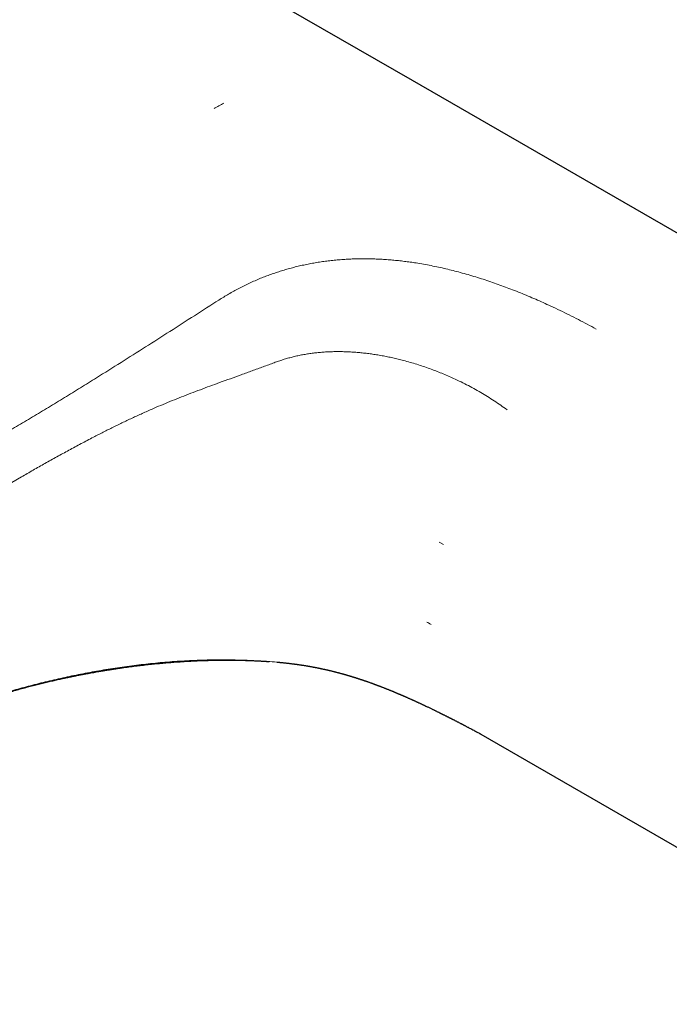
# Model space of a CAD drawing. Header units: millimetres. Extents: x 8 to 945, y 12 to 444.
# Tile 29 of 40: x 787 to 842, y 71 to 153. Entities that reach past the tile are written whole.
import ezdxf

# ---------------------------------------------------------------- set-up
doc = ezdxf.new("R2010")
doc.units = ezdxf.units.MM

msp = doc.modelspace()

# ---------------------------------------------------------------- linework, layer by layer
at = {"color": 7, "linetype": 'Continuous', "lineweight": 30}
for p, q in [((820.274, 147.882), (789.205, 165.818)), ((851.342, 129.947), (820.274, 147.882)), ((825.987, 93.247), (865.12, 70.656))]:
    msp.add_line(p, q, dxfattribs=at)
at = {"color": 252, "linetype": 'Continuous', "lineweight": 0}
for p, q in [((754.911, 95.873), (787.603, 114.746)), ((822.514, 109.299), (822.868, 109.095))]:
    msp.add_line(p, q, dxfattribs=at)
msp.add_arc((812.729, 129.912), 18.045, 117.08028, 120.01872, dxfattribs=at)
for points, knots in [([(835.633, 127.103), (835.387, 127.236), (834.895, 127.502), (834.145, 127.894), (833.386, 128.279), (832.615, 128.656), (831.889, 129), (831.211, 129.31), (830.581, 129.589), (829.944, 129.862), (829.299, 130.129), (828.666, 130.38), (828.045, 130.617), (827.436, 130.839), (826.82, 131.055), (826.197, 131.262), (825.565, 131.462), (824.926, 131.652), (824.297, 131.829), (823.678, 131.99), (823.072, 132.138), (822.458, 132.277), (821.838, 132.405), (821.212, 132.522), (820.629, 132.619), (820.092, 132.699), (819.602, 132.764), (819.108, 132.821), (818.612, 132.869), (818.116, 132.909), (817.621, 132.94), (817.127, 132.962), (816.632, 132.975), (816.133, 132.978), (815.63, 132.972), (815.125, 132.956), (814.62, 132.929), (814.117, 132.892), (813.618, 132.845), (813.126, 132.788), (812.639, 132.721), (812.156, 132.644), (811.674, 132.556), (811.194, 132.458), (810.716, 132.349), (810.245, 132.231), (809.78, 132.103), (809.324, 131.966), (808.878, 131.822), (808.442, 131.67), (808.012, 131.511), (807.572, 131.336), (807.12, 131.145), (806.66, 130.938), (806.209, 130.722), (805.769, 130.497), (805.337, 130.266), (804.916, 130.027), (804.503, 129.782), (804.236, 129.613), (804.102, 129.529)], [0, 0, 0, 0, 0.027995, 0.055999, 0.084004, 0.112007, 0.140008, 0.162007, 0.184004, 0.206001, 0.227997, 0.249994, 0.269993, 0.289993, 0.309994, 0.329997, 0.350001, 0.370005, 0.390009, 0.408346, 0.426681, 0.445014, 0.463346, 0.481675, 0.500003, 0.513999, 0.527995, 0.541994, 0.555994, 0.569995, 0.583748, 0.597501, 0.611255, 0.625008, 0.63901, 0.65301, 0.66701, 0.681008, 0.695006, 0.708754, 0.722502, 0.736252, 0.750002, 0.764002, 0.778002, 0.792002, 0.806001, 0.819999, 0.833747, 0.847495, 0.861244, 0.874993, 0.890619, 0.906245, 0.921872, 0.937498, 0.953124, 0.96875, 0.984375, 1, 1, 1, 1]), ([(804.102, 129.529), (803.421, 129.092), (802.058, 128.22), (800.013, 126.91), (797.969, 125.605), (795.924, 124.309), (794.113, 123.173), (792.538, 122.195), (791.198, 121.371), (789.858, 120.557), (788.518, 119.752), (787.177, 118.958), (786.283, 118.44), (785.837, 118.181)], [0, 0, 0, 0, 0.112, 0.224, 0.336, 0.448, 0.56, 0.633333, 0.706667, 0.78, 0.853333, 0.926667, 1, 1, 1, 1]), ([(808.727, 124.287), (808.849, 124.332), (809.093, 124.422), (809.466, 124.545), (809.844, 124.658), (810.226, 124.761), (810.613, 124.854), (811.004, 124.935), (811.399, 125.007), (811.796, 125.067), (812.196, 125.117), (812.597, 125.157), (812.999, 125.187), (813.402, 125.207), (813.804, 125.217), (814.221, 125.219), (814.653, 125.21), (815.098, 125.191), (815.54, 125.162), (815.979, 125.123), (816.415, 125.076), (816.846, 125.02), (817.287, 124.954), (817.738, 124.876), (818.197, 124.788), (818.651, 124.691), (819.099, 124.587), (819.582, 124.464), (820.098, 124.322), (820.644, 124.157), (821.182, 123.982), (821.711, 123.798), (822.228, 123.604), (822.734, 123.403), (823.229, 123.195), (823.716, 122.978), (824.243, 122.731), (824.807, 122.451), (825.404, 122.134), (825.988, 121.804), (826.559, 121.461), (827.115, 121.105), (827.658, 120.737), (828.008, 120.481), (828.183, 120.353)], [0, 0, 0, 0, 0.017857, 0.035716, 0.053573, 0.071431, 0.089287, 0.107143, 0.124999, 0.142856, 0.160712, 0.178569, 0.196426, 0.214283, 0.232139, 0.249996, 0.269995, 0.289993, 0.309993, 0.329992, 0.349993, 0.369994, 0.389995, 0.411996, 0.433997, 0.455996, 0.477995, 0.499994, 0.527993, 0.555993, 0.583995, 0.611998, 0.640001, 0.667503, 0.695003, 0.722503, 0.750001, 0.785712, 0.821424, 0.857137, 0.892852, 0.92857, 0.964288, 1, 1, 1, 1]), ([(787.603, 114.746), (787.928, 114.933), (788.579, 115.308), (789.567, 115.867), (790.564, 116.423), (791.571, 116.977), (792.589, 117.525), (793.546, 118.028), (794.439, 118.486), (795.267, 118.9), (796.103, 119.308), (796.951, 119.707), (797.809, 120.099), (798.637, 120.464), (799.435, 120.804), (800.2, 121.12), (800.974, 121.43), (801.758, 121.735), (802.551, 122.035), (803.354, 122.333), (804.191, 122.638), (805.064, 122.953), (805.972, 123.28), (806.886, 123.61), (807.805, 123.945), (808.42, 124.173), (808.727, 124.287)], [0, 0, 0, 0, 0.052265, 0.104537, 0.156806, 0.209071, 0.261334, 0.313597, 0.354663, 0.395732, 0.436802, 0.477872, 0.518942, 0.560009, 0.595207, 0.630404, 0.665601, 0.700798, 0.735997, 0.771198, 0.8064, 0.845121, 0.883841, 0.92256, 0.961279, 1, 1, 1, 1]), ([(821.844, 102.404), (821.778, 102.442), (821.66, 102.51), (821.537, 102.575), (821.482, 102.603)], [0, 0, 0, 0, 0.560057, 1, 1, 1, 1]), ([(781.985, 95.243), (782.188, 95.321), (782.594, 95.476), (783.217, 95.704), (783.85, 95.928), (784.494, 96.146), (785.144, 96.358), (785.801, 96.565), (786.462, 96.765), (787.133, 96.959), (787.818, 97.15), (788.517, 97.337), (789.23, 97.519), (789.952, 97.695), (790.682, 97.864), (791.422, 98.027), (792.169, 98.183), (792.925, 98.332), (793.688, 98.473), (794.459, 98.606), (795.237, 98.732), (796.023, 98.848), (796.811, 98.955), (797.602, 99.053), (798.394, 99.14), (799.193, 99.218), (800.003, 99.285), (800.824, 99.343), (801.656, 99.389), (802.493, 99.423), (803.335, 99.445), (804.181, 99.454), (805.031, 99.45), (805.852, 99.434), (806.645, 99.407), (807.409, 99.37), (808.174, 99.321), (808.687, 99.285), (808.946, 99.262), (808.948, 99.261)], [0, 0, 0, 0, 0.028194, 0.056387, 0.08458, 0.112773, 0.140966, 0.168656, 0.196346, 0.224037, 0.251728, 0.279983, 0.308239, 0.336494, 0.36475, 0.393005, 0.42126, 0.449514, 0.477707, 0.505899, 0.534091, 0.562283, 0.590475, 0.618164, 0.645853, 0.673543, 0.701234, 0.72949, 0.757746, 0.786002, 0.814259, 0.842515, 0.870771, 0.899025, 0.924197, 0.949368, 0.974539, 0.999709, 1, 1, 1, 1])]:
    msp.add_open_spline(points, degree=3, knots=knots, dxfattribs=at)
at = {"color": 7, "linetype": 'Continuous', "lineweight": 30}
for points, knots in [([(781.876, 95.175), (782.04, 95.238), (782.365, 95.363), (782.855, 95.543), (783.34, 95.718), (783.82, 95.885), (784.291, 96.045), (784.754, 96.197), (785.208, 96.343), (785.656, 96.483), (786.124, 96.625), (786.611, 96.769), (787.116, 96.913), (787.61, 97.05), (788.093, 97.18), (788.563, 97.303), (789.022, 97.42), (789.467, 97.529), (789.899, 97.633), (790.317, 97.73), (790.722, 97.821), (791.111, 97.907), (791.479, 97.986), (791.826, 98.058), (792.152, 98.124), (792.464, 98.186), (792.762, 98.244), (793.038, 98.296), (793.292, 98.343), (793.525, 98.386), (793.745, 98.425), (793.954, 98.462), (794.149, 98.495), (794.331, 98.526), (794.501, 98.554), (794.655, 98.58), (794.795, 98.603), (794.901, 98.619), (794.974, 98.631), (795.017, 98.638), (795.051, 98.643), (795.08, 98.648), (795.118, 98.654), (795.172, 98.662), (795.246, 98.674), (795.336, 98.687), (795.441, 98.703), (795.562, 98.722), (795.7, 98.742), (795.853, 98.764), (796.145, 98.807), (796.573, 98.866), (797.123, 98.937), (797.664, 99.003), (798.197, 99.064), (798.734, 99.12), (799.272, 99.172), (799.808, 99.219), (800.338, 99.262), (800.765, 99.292), (801.089, 99.313), (801.313, 99.327), (801.535, 99.34), (801.756, 99.352), (801.974, 99.363), (802.19, 99.373), (802.382, 99.381), (802.543, 99.388), (802.667, 99.392), (802.771, 99.396), (802.845, 99.399), (802.894, 99.4), (802.924, 99.401), (802.948, 99.402), (802.967, 99.403), (802.99, 99.403), (803.024, 99.404), (803.078, 99.406), (803.154, 99.408), (803.248, 99.411), (803.356, 99.414), (803.58, 99.419), (803.853, 99.424), (804.176, 99.428), (804.438, 99.431), (804.705, 99.432), (804.981, 99.431), (805.268, 99.429), (805.511, 99.426), (805.708, 99.423), (805.855, 99.42), (805.999, 99.417), (806.135, 99.414), (806.257, 99.41), (806.362, 99.407), (806.451, 99.404), (806.523, 99.402), (806.574, 99.4), (806.611, 99.399), (806.644, 99.398), (806.687, 99.396), (806.743, 99.394), (806.827, 99.391), (806.935, 99.387), (807.064, 99.381), (807.195, 99.375), (807.325, 99.369), (807.453, 99.362), (807.573, 99.356), (807.679, 99.35), (807.767, 99.345), (807.842, 99.341), (807.916, 99.336), (808, 99.331), (808.097, 99.325), (808.197, 99.318), (808.264, 99.313), (808.295, 99.311)], [0, 0, 0, 0, 0.02314, 0.045794, 0.067963, 0.08965, 0.110856, 0.131217, 0.151115, 0.170549, 0.18952, 0.211499, 0.232819, 0.253476, 0.273471, 0.292802, 0.311465, 0.329461, 0.346788, 0.363444, 0.379428, 0.39474, 0.409379, 0.422565, 0.435151, 0.447138, 0.458526, 0.469314, 0.478602, 0.487394, 0.495692, 0.503494, 0.510803, 0.517611, 0.523851, 0.529649, 0.534829, 0.539394, 0.541332, 0.542963, 0.54416, 0.545073, 0.546229, 0.548364, 0.551079, 0.554372, 0.558243, 0.562692, 0.56772, 0.573324, 0.579504, 0.599725, 0.619937, 0.638911, 0.657876, 0.676831, 0.695775, 0.7146, 0.733016, 0.751007, 0.758789, 0.766489, 0.774108, 0.781646, 0.789102, 0.796477, 0.803708, 0.808648, 0.812878, 0.816399, 0.81921, 0.8204, 0.821396, 0.822197, 0.822804, 0.823412, 0.824443, 0.826323, 0.828872, 0.832088, 0.835879, 0.839728, 0.854654, 0.863395, 0.872029, 0.880818, 0.889985, 0.899533, 0.90946, 0.914272, 0.919169, 0.92413, 0.928712, 0.932742, 0.936259, 0.93921, 0.941595, 0.943414, 0.944271, 0.94528, 0.946714, 0.948574, 0.950859, 0.955006, 0.959361, 0.963678, 0.967959, 0.972208, 0.976373, 0.979844, 0.982719, 0.985007, 0.987295, 0.990091, 0.9933, 0.996936, 1, 1, 1, 1]), ([(808.948, 99.261), (808.949, 99.261), (808.967, 99.26), (809.008, 99.256), (809.076, 99.25), (809.159, 99.243), (809.254, 99.234), (809.352, 99.225), (809.451, 99.215), (809.542, 99.206), (809.626, 99.197), (809.707, 99.189), (809.796, 99.179), (809.901, 99.167), (810.016, 99.154), (810.139, 99.139), (810.247, 99.125), (810.334, 99.114), (810.398, 99.106), (810.461, 99.097), (810.531, 99.088), (810.608, 99.077), (810.686, 99.066), (810.759, 99.056), (810.832, 99.045), (810.904, 99.034), (810.978, 99.023), (811.052, 99.012), (811.133, 98.999), (811.218, 98.986), (811.305, 98.972), (811.386, 98.958), (811.466, 98.945), (811.542, 98.932), (811.61, 98.92), (811.668, 98.91), (811.72, 98.901), (811.772, 98.891), (811.83, 98.881), (811.902, 98.868), (811.983, 98.852), (812.067, 98.837), (812.145, 98.822), (812.226, 98.806), (812.309, 98.789), (812.392, 98.773), (812.468, 98.757), (812.543, 98.742), (812.616, 98.726), (812.692, 98.71), (812.77, 98.693), (812.85, 98.676), (812.926, 98.659), (813.005, 98.641), (813.087, 98.623), (813.173, 98.603), (813.246, 98.586), (813.312, 98.57), (813.377, 98.555), (813.449, 98.538), (813.526, 98.519), (813.6, 98.501), (813.669, 98.484), (813.731, 98.468), (813.79, 98.453), (813.848, 98.438), (813.911, 98.422), (813.981, 98.404), (814.059, 98.384), (814.138, 98.362), (814.214, 98.342), (814.283, 98.323), (814.341, 98.307), (814.391, 98.294), (814.435, 98.281), (814.483, 98.268), (814.538, 98.253), (814.601, 98.235), (814.669, 98.216), (814.736, 98.196), (814.801, 98.177), (814.86, 98.16), (814.912, 98.145), (814.961, 98.13), (815.011, 98.116), (815.06, 98.101), (815.106, 98.087), (815.152, 98.073), (815.201, 98.058), (815.252, 98.043), (815.303, 98.027), (815.353, 98.011), (815.404, 97.996), (815.456, 97.979), (815.513, 97.961), (815.575, 97.942), (815.641, 97.92), (815.699, 97.902), (815.747, 97.886), (815.779, 97.876), (815.806, 97.867), (815.835, 97.858), (815.869, 97.847), (815.907, 97.834), (815.951, 97.82), (816, 97.803), (816.055, 97.785), (816.109, 97.767), (816.159, 97.75), (816.206, 97.734), (816.257, 97.717), (816.313, 97.697), (816.374, 97.676), (816.44, 97.654), (816.512, 97.628), (816.59, 97.601), (816.672, 97.572), (816.75, 97.544), (816.818, 97.52), (816.874, 97.5), (816.926, 97.481), (816.976, 97.463), (817.027, 97.444), (817.076, 97.426), (817.123, 97.409), (817.168, 97.392), (817.216, 97.374), (817.268, 97.355), (817.318, 97.336), (817.365, 97.319), (817.408, 97.303), (817.449, 97.287), (817.491, 97.271), (817.535, 97.254), (817.581, 97.237), (817.633, 97.217), (817.7, 97.191), (817.778, 97.161), (817.861, 97.128), (817.938, 97.098), (818.006, 97.071), (818.066, 97.047), (818.124, 97.024), (818.184, 97), (818.252, 96.973), (818.327, 96.943), (818.405, 96.911), (818.483, 96.879), (818.558, 96.848), (818.627, 96.82), (818.69, 96.794), (818.752, 96.768), (818.813, 96.743), (818.877, 96.716), (818.941, 96.689), (819.006, 96.662), (819.067, 96.636), (819.123, 96.612), (819.174, 96.59), (819.223, 96.569), (819.274, 96.548), (819.331, 96.523), (819.389, 96.498), (819.446, 96.474), (819.498, 96.451), (819.547, 96.43), (819.59, 96.411), (819.636, 96.391), (819.69, 96.367), (819.761, 96.336), (819.842, 96.3), (819.929, 96.261), (820.016, 96.223), (820.095, 96.187), (820.161, 96.158), (820.213, 96.134), (820.253, 96.116), (820.291, 96.099), (820.333, 96.08), (820.385, 96.057), (820.448, 96.028), (820.515, 95.997), (820.576, 95.969), (820.624, 95.947), (820.664, 95.929), (820.703, 95.911), (820.764, 95.883), (820.844, 95.846), (820.937, 95.802), (821.023, 95.762), (821.102, 95.726), (821.18, 95.689), (821.275, 95.644), (821.384, 95.593), (821.501, 95.537), (821.614, 95.483), (821.728, 95.429), (821.834, 95.378), (821.932, 95.33), (822.015, 95.29), (822.094, 95.252), (822.17, 95.215), (822.246, 95.178), (822.327, 95.138), (822.404, 95.1), (822.476, 95.065), (822.541, 95.033), (822.603, 95.002), (822.655, 94.976), (822.694, 94.957), (822.721, 94.944), (822.745, 94.932), (822.773, 94.918), (822.806, 94.902), (822.856, 94.877), (822.923, 94.843), (823.006, 94.802), (823.078, 94.766), (823.134, 94.738), (823.169, 94.72), (823.199, 94.705), (823.226, 94.691), (823.26, 94.674), (823.304, 94.652), (823.356, 94.626), (823.409, 94.599), (823.457, 94.574), (823.501, 94.553), (823.539, 94.533), (823.583, 94.511), (823.634, 94.485), (823.693, 94.454), (823.758, 94.422), (823.829, 94.385), (823.907, 94.345), (823.988, 94.303), (824.074, 94.259), (824.163, 94.213), (824.254, 94.166), (824.339, 94.122), (824.406, 94.088), (824.456, 94.061), (824.492, 94.043), (824.526, 94.025), (824.562, 94.006), (824.61, 93.981), (824.672, 93.949), (824.748, 93.909), (824.838, 93.861), (824.941, 93.807), (825.058, 93.746), (825.186, 93.678), (825.328, 93.603), (825.482, 93.521), (825.648, 93.432), (825.763, 93.37), (825.822, 93.338)], [0, 0, 0, 0, 0.000134, 0.002663, 0.006304, 0.010602, 0.01554, 0.021053, 0.025783, 0.030795, 0.035242, 0.038874, 0.043609, 0.049186, 0.055479, 0.061975, 0.068626, 0.072439, 0.075637, 0.078697, 0.082572, 0.086761, 0.090978, 0.094922, 0.098536, 0.102751, 0.106692, 0.110477, 0.114725, 0.11992, 0.124312, 0.128764, 0.133205, 0.137512, 0.141212, 0.144339, 0.147114, 0.149773, 0.152912, 0.156747, 0.161623, 0.166429, 0.1706, 0.174781, 0.179925, 0.184537, 0.188709, 0.192692, 0.197108, 0.20107, 0.205578, 0.210319, 0.214633, 0.218547, 0.223791, 0.228563, 0.233298, 0.236319, 0.239997, 0.244423, 0.248756, 0.253211, 0.257179, 0.260747, 0.264091, 0.267328, 0.270907, 0.274974, 0.279579, 0.284463, 0.288912, 0.292925, 0.29653, 0.299157, 0.301701, 0.304294, 0.307523, 0.311411, 0.315494, 0.319462, 0.323432, 0.326957, 0.32998, 0.332707, 0.335599, 0.338852, 0.341461, 0.343862, 0.34704, 0.350152, 0.352964, 0.356143, 0.359196, 0.362004, 0.365594, 0.369375, 0.373091, 0.377477, 0.379848, 0.381727, 0.38315, 0.38479, 0.386899, 0.389261, 0.3916, 0.39482, 0.398173, 0.401515, 0.404673, 0.40714, 0.410053, 0.413881, 0.417297, 0.421233, 0.425726, 0.430399, 0.43533, 0.440708, 0.444465, 0.447738, 0.450904, 0.453897, 0.456799, 0.460193, 0.462913, 0.465421, 0.468331, 0.471713, 0.474835, 0.47759, 0.480195, 0.482634, 0.485231, 0.487898, 0.490585, 0.493628, 0.497369, 0.502807, 0.507922, 0.512688, 0.516802, 0.520389, 0.52374, 0.527365, 0.531538, 0.536201, 0.541033, 0.545891, 0.550554, 0.554763, 0.558534, 0.562131, 0.566057, 0.569702, 0.573887, 0.577923, 0.581638, 0.585066, 0.588214, 0.591103, 0.594035, 0.597562, 0.601512, 0.604716, 0.608007, 0.611123, 0.613746, 0.615942, 0.619553, 0.623706, 0.62887, 0.634445, 0.639865, 0.644749, 0.649052, 0.651924, 0.654328, 0.656428, 0.658974, 0.662089, 0.665947, 0.670578, 0.674369, 0.677259, 0.679376, 0.681714, 0.684468, 0.690483, 0.69651, 0.701658, 0.706307, 0.710975, 0.716102, 0.723699, 0.731057, 0.737744, 0.744506, 0.752035, 0.757383, 0.762595, 0.767444, 0.771983, 0.776602, 0.781432, 0.786963, 0.790754, 0.794839, 0.798905, 0.802188, 0.804653, 0.806016, 0.807343, 0.809036, 0.811096, 0.813523, 0.818287, 0.823449, 0.829003, 0.831589, 0.833791, 0.835605, 0.837117, 0.838918, 0.841794, 0.845267, 0.848625, 0.851643, 0.854319, 0.856659, 0.858831, 0.862523, 0.866049, 0.869981, 0.874441, 0.879376, 0.884437, 0.889559, 0.895335, 0.90118, 0.906589, 0.91125, 0.913796, 0.916046, 0.917999, 0.920143, 0.922929, 0.926875, 0.931652, 0.937262, 0.943706, 0.950985, 0.959103, 0.968061, 0.977861, 0.988507, 1, 1, 1, 1]), ([(825.822, 93.338), (825.834, 93.332), (825.856, 93.32), (825.881, 93.306), (825.897, 93.297), (825.908, 93.292), (825.915, 93.288), (825.924, 93.283), (825.933, 93.278), (825.942, 93.273), (825.953, 93.266), (825.969, 93.258), (825.981, 93.25), (825.988, 93.246)], [0, 0, 0, 0, 0.1372554, 0.242401, 0.3025696, 0.3431595, 0.4021311, 0.4699063, 0.5410501, 0.624179, 0.7221497, 0.84696, 1, 1, 1, 1])]:
    msp.add_open_spline(points, degree=3, knots=knots, dxfattribs=at)

doc.saveas('drawing.dxf')
